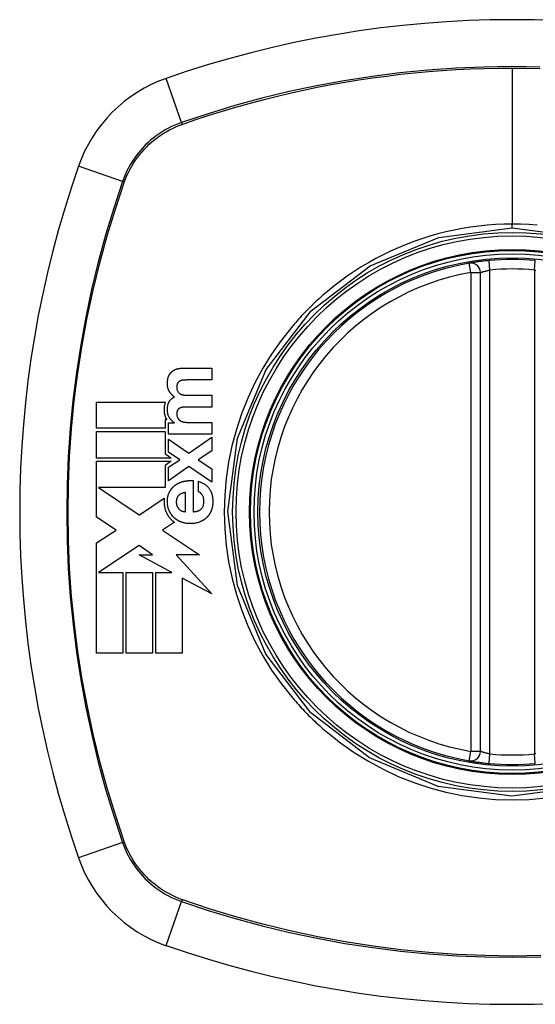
# Model space of a CAD drawing. Header units: inches. Extents: x 18 to 388, y 34 to 188.
# Tile 74 of 159: x 168.699 to 169.338, y 128.812 to 130.032. Entities that reach past the tile are written whole.
import ezdxf

# ---------------------------------------------------------------- set-up
doc = ezdxf.new("R2010")
doc.units = ezdxf.units.IN
doc.header["$MEASUREMENT"] = 0
doc.layers.add('Visible Edges(ANSI)', color=7, linetype='Continuous', lineweight=25)
doc.layers.add('Visible Tangent Edges(ANSI)', color=7, linetype='Continuous', lineweight=25)

msp = doc.modelspace()

# ---------------------------------------------------------------- linework, layer by layer
at = {"layer": 'Visible Edges(ANSI)'}
for p, q in [((169.2697, 129.1254), (169.2697, 129.719)), ((168.901, 129.6005), (168.9368, 129.6005)), ((168.9368, 129.6005), (168.9368, 129.5858)), ((168.9368, 129.5858), (168.9065, 129.5858)), ((168.907, 129.5669), (168.9368, 129.5669)), ((168.9368, 129.5669), (168.9368, 129.5522)), ((168.7942, 129.5259), (168.7942, 129.5585)), ((168.7942, 129.5585), (168.8794, 129.5585)), ((168.9368, 129.5522), (168.9068, 129.5522)), ((168.8791, 129.5367), (168.8791, 129.5259)), ((168.8811, 129.5367), (168.8791, 129.5367)), ((168.8833, 129.5325), (168.8905, 129.5325)), ((168.8833, 129.5186), (168.8833, 129.5325)), ((168.8905, 129.5325), (168.8905, 129.5327)), ((168.9057, 129.5333), (168.9368, 129.5333)), ((168.9368, 129.5333), (168.9368, 129.5186)), ((168.8791, 129.5259), (168.7942, 129.5259)), ((168.7942, 129.5218), (168.8791, 129.5218)), ((168.7942, 129.4891), (168.7942, 129.5218)), ((168.8791, 129.5218), (168.8791, 129.4942)), ((168.9368, 129.5186), (168.8833, 129.5186)), ((168.8833, 129.5126), (168.9083, 129.495)), ((168.8833, 129.4964), (168.8833, 129.5126)), ((168.9083, 129.495), (168.9368, 129.5148)), ((168.9368, 129.5148), (168.9368, 129.498)), ((168.8791, 129.4942), (168.881, 129.4929)), ((168.881, 129.4929), (168.8867, 129.4891)), ((168.8972, 129.487), (168.8833, 129.4964)), ((168.9368, 129.498), (168.9199, 129.4868)), ((168.8867, 129.4891), (168.7942, 129.4891)), ((168.7942, 129.485), (168.8867, 129.485)), ((168.7942, 129.4539), (168.7942, 129.485)), ((168.8867, 129.485), (168.879, 129.4798)), ((168.8833, 129.4776), (168.8972, 129.487)), ((168.9199, 129.4868), (168.9368, 129.4757)), ((168.879, 129.4798), (168.879, 129.4524)), ((168.9086, 129.4785), (168.8833, 129.4608)), ((168.8833, 129.4608), (168.8833, 129.4776)), ((168.9368, 129.4592), (168.9086, 129.4785)), ((168.9368, 129.4757), (168.9368, 129.4592)), ((168.9136, 129.4611), (168.9136, 129.4225)), ((168.9202, 129.4472), (168.9202, 129.4602)), ((168.7942, 129.4531), (168.7942, 129.4539)), ((168.7942, 129.4524), (168.7942, 129.4531)), ((168.7942, 129.4158), (168.7942, 129.4524)), ((168.7964, 129.4524), (168.8469, 129.4187)), ((168.879, 129.4524), (168.7964, 129.4524)), ((168.9043, 129.4225), (168.9043, 129.4464)), ((168.8472, 129.4188), (168.8779, 129.4392)), ((168.8183, 129.3997), (168.7942, 129.4158)), ((168.8469, 129.4187), (168.8472, 129.4188)), ((168.8906, 129.4095), (168.8759, 129.3998)), ((168.7942, 129.3838), (168.8183, 129.3997)), ((168.8759, 129.3998), (168.8756, 129.3995)), ((168.8756, 129.3995), (168.9215, 129.3689)), ((168.7942, 129.247), (168.7942, 129.3838)), ((168.8469, 129.3806), (168.7965, 129.3472)), ((168.8635, 129.3689), (168.8469, 129.3806)), ((168.8873, 129.3472), (168.8469, 129.3689)), ((168.8469, 129.3689), (168.8635, 129.3689)), ((168.9215, 129.3689), (168.8926, 129.3689)), ((168.8926, 129.3689), (168.9368, 129.3206)), ((168.7965, 129.3472), (168.7964, 129.3472)), ((168.7964, 129.3472), (168.8268, 129.3472)), ((168.8268, 129.3472), (168.8268, 129.247)), ((168.8309, 129.3472), (168.8635, 129.3472)), ((168.8309, 129.247), (168.8309, 129.3472)), ((168.8635, 129.3472), (168.8635, 129.247)), ((168.8676, 129.247), (168.8676, 129.3472)), ((168.8676, 129.3472), (168.8873, 129.3472)), ((168.9368, 129.3206), (168.9002, 129.3402)), ((168.9002, 129.3402), (168.9002, 129.247)), ((168.8268, 129.247), (168.7942, 129.247)), ((168.8635, 129.247), (168.8309, 129.247)), ((168.9002, 129.247), (168.8676, 129.247))]:
    msp.add_line(p, q, dxfattribs=at)
at = {"layer": 'Visible Edges(ANSI)', "flags": 128}
for points in [[(169.2804, 129.7339), (169.2788, 129.7337), (169.2772, 129.7335), (169.2757, 129.7334), (169.2741, 129.7332), (169.2726, 129.733), (169.2711, 129.7328), (169.2696, 129.7327), (169.2682, 129.7325), (169.2668, 129.7323), (169.2655, 129.7321), (169.2643, 129.7319), (169.2631, 129.7318), (169.262, 129.7316), (169.261, 129.7314), (169.26, 129.7313), (169.2592, 129.7312), (169.2584, 129.731), (169.2578, 129.7309), (169.2572, 129.7308), (169.2567, 129.7308), (169.2564, 129.7307), (169.2561, 129.7307), (169.256, 129.7306), (169.2559, 129.7306)], [(168.8829, 129.5888), (168.8829, 129.589), (168.883, 129.5893), (168.8831, 129.5896), (168.8832, 129.5899), (168.8833, 129.5902), (168.8834, 129.5905), (168.8835, 129.5907), (168.8837, 129.591), (168.8838, 129.5913), (168.8839, 129.5915), (168.884, 129.5918), (168.8842, 129.5921), (168.8843, 129.5923), (168.8845, 129.5926), (168.8846, 129.5928), (168.8848, 129.5931), (168.8849, 129.5933), (168.8851, 129.5936), (168.8853, 129.5938), (168.8854, 129.5941), (168.8856, 129.5943), (168.8858, 129.5945), (168.886, 129.5947), (168.8862, 129.595)], [(168.8862, 129.595), (168.8864, 129.5952), (168.8866, 129.5954), (168.8868, 129.5956), (168.887, 129.5958), (168.8872, 129.5961), (168.8875, 129.5963), (168.8877, 129.5964), (168.8879, 129.5966), (168.8882, 129.5968), (168.8884, 129.597), (168.8887, 129.5972), (168.8889, 129.5973), (168.8892, 129.5975), (168.8894, 129.5977), (168.8897, 129.5978), (168.8899, 129.598), (168.8902, 129.5981), (168.8905, 129.5983), (168.8907, 129.5984), (168.891, 129.5985), (168.8913, 129.5987), (168.8916, 129.5988), (168.8918, 129.5989), (168.8921, 129.599)], [(168.8921, 129.599), (168.8925, 129.5991), (168.8928, 129.5993), (168.8932, 129.5994), (168.8935, 129.5995), (168.8939, 129.5996), (168.8943, 129.5997), (168.8946, 129.5998), (168.895, 129.5999), (168.8954, 129.5999), (168.8957, 129.6), (168.8961, 129.6001), (168.8965, 129.6001), (168.8969, 129.6002), (168.8972, 129.6002), (168.8976, 129.6003), (168.898, 129.6003), (168.8984, 129.6004), (168.8987, 129.6004), (168.8991, 129.6004), (168.8995, 129.6004), (168.8999, 129.6004), (168.9002, 129.6005), (168.9006, 129.6005), (168.901, 129.6005)], [(168.8845, 129.5712), (168.8843, 129.5716), (168.8841, 129.5719), (168.8838, 129.5723), (168.8836, 129.5727), (168.8835, 129.5731), (168.8833, 129.5735), (168.8831, 129.5739), (168.883, 129.5743), (168.8828, 129.5747), (168.8827, 129.5751), (168.8825, 129.5755), (168.8824, 129.5759), (168.8823, 129.5764), (168.8822, 129.577), (168.8821, 129.5777), (168.8819, 129.5786), (168.8819, 129.5796), (168.8818, 129.5807), (168.8818, 129.5819), (168.8819, 129.5833), (168.882, 129.5847), (168.8822, 129.586), (168.8825, 129.5874), (168.8829, 129.5888)], [(168.8945, 129.5817), (168.8943, 129.5814), (168.8941, 129.581), (168.894, 129.5807), (168.8939, 129.5804), (168.8938, 129.58), (168.8937, 129.5797), (168.8936, 129.5794), (168.8936, 129.579), (168.8935, 129.5787), (168.8935, 129.5783), (168.8935, 129.578), (168.8934, 129.5776), (168.8934, 129.5772), (168.8934, 129.5768), (168.8934, 129.5764), (168.8934, 129.5759), (168.8935, 129.5754), (168.8935, 129.5748), (168.8936, 129.5743), (168.8938, 129.5737), (168.8939, 129.5732), (168.8941, 129.5727), (168.8943, 129.5722), (168.8946, 129.5717)], [(168.8972, 129.5844), (168.8971, 129.5843), (168.897, 129.5842), (168.8968, 129.5842), (168.8967, 129.5841), (168.8965, 129.584), (168.8964, 129.5839), (168.8963, 129.5838), (168.8962, 129.5837), (168.896, 129.5836), (168.8959, 129.5835), (168.8958, 129.5834), (168.8957, 129.5832), (168.8955, 129.5831), (168.8954, 129.583), (168.8953, 129.5829), (168.8952, 129.5828), (168.8951, 129.5826), (168.895, 129.5825), (168.8949, 129.5824), (168.8948, 129.5822), (168.8947, 129.5821), (168.8946, 129.5819), (168.8945, 129.5818), (168.8945, 129.5817)], [(168.9014, 129.5855), (168.9012, 129.5855), (168.901, 129.5855), (168.9009, 129.5855), (168.9007, 129.5855), (168.9005, 129.5854), (168.9003, 129.5854), (168.9001, 129.5854), (168.9, 129.5853), (168.8998, 129.5853), (168.8996, 129.5853), (168.8994, 129.5852), (168.8993, 129.5852), (168.8991, 129.5851), (168.8989, 129.5851), (168.8987, 129.585), (168.8986, 129.585), (168.8984, 129.5849), (168.8982, 129.5849), (168.8981, 129.5848), (168.8979, 129.5847), (168.8977, 129.5846), (168.8976, 129.5846), (168.8974, 129.5845), (168.8972, 129.5844)], [(168.9065, 129.5858), (168.9063, 129.5858), (168.906, 129.5858), (168.9058, 129.5857), (168.9056, 129.5857), (168.9054, 129.5857), (168.9052, 129.5857), (168.905, 129.5857), (168.9048, 129.5857), (168.9046, 129.5857), (168.9044, 129.5857), (168.9041, 129.5857), (168.9039, 129.5857), (168.9037, 129.5857), (168.9035, 129.5857), (168.9033, 129.5857), (168.9031, 129.5857), (168.9029, 129.5857), (168.9027, 129.5856), (168.9024, 129.5856), (168.9022, 129.5856), (168.902, 129.5856), (168.9018, 129.5856), (168.9016, 129.5856), (168.9014, 129.5855)], [(168.8907, 129.5647), (168.8904, 129.5649), (168.8901, 129.5652), (168.8898, 129.5654), (168.8895, 129.5656), (168.8892, 129.5659), (168.8889, 129.5661), (168.8887, 129.5663), (168.8884, 129.5666), (168.8881, 129.5668), (168.8878, 129.5671), (168.8876, 129.5674), (168.8873, 129.5676), (168.8871, 129.5679), (168.8868, 129.5682), (168.8866, 129.5685), (168.8863, 129.5688), (168.8861, 129.5691), (168.8858, 129.5693), (168.8856, 129.5696), (168.8854, 129.57), (168.8852, 129.5703), (168.8849, 129.5706), (168.8847, 129.5709), (168.8845, 129.5712)], [(168.8946, 129.5717), (168.8947, 129.5716), (168.8948, 129.5714), (168.8949, 129.5713), (168.895, 129.5711), (168.8951, 129.571), (168.8952, 129.5708), (168.8954, 129.5707), (168.8955, 129.5705), (168.8956, 129.5704), (168.8957, 129.5703), (168.8958, 129.5701), (168.896, 129.57), (168.8961, 129.5699), (168.8962, 129.5698), (168.8964, 129.5696), (168.8965, 129.5695), (168.8967, 129.5694), (168.8968, 129.5693), (168.897, 129.5692), (168.8971, 129.5691), (168.8973, 129.569), (168.8974, 129.5689), (168.8976, 129.5688), (168.8977, 129.5687)], [(168.8977, 129.5687), (168.8979, 129.5686), (168.8981, 129.5685), (168.8982, 129.5684), (168.8984, 129.5684), (168.8986, 129.5683), (168.8987, 129.5682), (168.8989, 129.5681), (168.8991, 129.568), (168.8993, 129.568), (168.8995, 129.5679), (168.8996, 129.5678), (168.8998, 129.5678), (168.9, 129.5677), (168.9002, 129.5677), (168.9004, 129.5676), (168.9006, 129.5676), (168.9007, 129.5675), (168.9009, 129.5675), (168.9011, 129.5674), (168.9013, 129.5674), (168.9015, 129.5674), (168.9017, 129.5673), (168.9019, 129.5673), (168.9021, 129.5673)], [(168.9021, 129.5673), (168.9023, 129.5672), (168.9025, 129.5672), (168.9027, 129.5672), (168.9029, 129.5672), (168.9031, 129.5671), (168.9033, 129.5671), (168.9035, 129.5671), (168.9037, 129.5671), (168.9039, 129.567), (168.9041, 129.567), (168.9043, 129.567), (168.9045, 129.567), (168.9047, 129.567), (168.9049, 129.567), (168.9051, 129.567), (168.9053, 129.5669), (168.9055, 129.5669), (168.9057, 129.5669), (168.906, 129.5669), (168.9062, 129.5669), (168.9064, 129.5669), (168.9066, 129.5669), (168.9068, 129.5669), (168.907, 129.5669)], [(168.8794, 129.5585), (168.8791, 129.5578), (168.8789, 129.5571), (168.8787, 129.5564), (168.8785, 129.5557), (168.8783, 129.555), (168.8782, 129.5543), (168.878, 129.5536), (168.8779, 129.5529), (168.8778, 129.5521), (168.8778, 129.5514), (168.8777, 129.5507), (168.8777, 129.5498), (168.8777, 129.5489), (168.8777, 129.548), (168.8778, 129.547), (168.8779, 129.5459), (168.878, 129.5449), (168.8782, 129.5438), (168.8785, 129.5427), (168.8788, 129.5417), (168.8791, 129.5406), (168.8795, 129.5396), (168.88, 129.5387), (168.8805, 129.5377)], [(168.8841, 129.5397), (168.8836, 129.5406), (168.8832, 129.5415), (168.8829, 129.5424), (168.8826, 129.5433), (168.8824, 129.5443), (168.8822, 129.5452), (168.882, 129.5461), (168.8819, 129.547), (168.8818, 129.5479), (168.8818, 129.5487), (168.8818, 129.5495), (168.8818, 129.5502), (168.8819, 129.5509), (168.8819, 129.5516), (168.882, 129.5523), (168.8821, 129.553), (168.8823, 129.5537), (168.8824, 129.5544), (168.8826, 129.5551), (168.8828, 129.5557), (168.883, 129.5564), (168.8832, 129.5571), (168.8835, 129.5577), (168.8838, 129.5584)], [(168.8838, 129.5584), (168.884, 129.5587), (168.8842, 129.5591), (168.8844, 129.5594), (168.8846, 129.5598), (168.8848, 129.5601), (168.885, 129.5604), (168.8853, 129.5607), (168.8855, 129.5611), (168.8858, 129.5614), (168.8861, 129.5616), (168.8864, 129.5619), (168.8867, 129.5622), (168.887, 129.5625), (168.8873, 129.5627), (168.8876, 129.563), (168.8879, 129.5632), (168.8883, 129.5634), (168.8886, 129.5636), (168.8889, 129.5638), (168.8893, 129.564), (168.8896, 129.5642), (168.89, 129.5644), (168.8904, 129.5646), (168.8907, 129.5647)], [(168.8946, 129.5486), (168.8945, 129.5484), (168.8943, 129.5481), (168.8942, 129.5478), (168.8941, 129.5476), (168.894, 129.5473), (168.8939, 129.547), (168.8938, 129.5467), (168.8937, 129.5464), (168.8937, 129.5462), (168.8936, 129.5459), (168.8936, 129.5456), (168.8935, 129.5453), (168.8935, 129.545), (168.8935, 129.5447), (168.8934, 129.5444), (168.8934, 129.5441), (168.8934, 129.5438), (168.8934, 129.5435), (168.8934, 129.5432), (168.8934, 129.5428), (168.8935, 129.5424), (168.8936, 129.5419), (168.8937, 129.5413), (168.8939, 129.5405)], [(168.8978, 129.5512), (168.8976, 129.5511), (168.8975, 129.5511), (168.8973, 129.551), (168.8971, 129.5509), (168.897, 129.5509), (168.8968, 129.5508), (168.8967, 129.5507), (168.8966, 129.5506), (168.8964, 129.5505), (168.8963, 129.5504), (168.8961, 129.5503), (168.896, 129.5502), (168.8959, 129.5501), (168.8957, 129.5499), (168.8956, 129.5498), (168.8955, 129.5497), (168.8954, 129.5496), (168.8952, 129.5495), (168.8951, 129.5493), (168.895, 129.5492), (168.8949, 129.5491), (168.8948, 129.5489), (168.8947, 129.5488), (168.8946, 129.5486)], [(168.9021, 129.5521), (168.9019, 129.5521), (168.9017, 129.5521), (168.9015, 129.5521), (168.9013, 129.552), (168.9012, 129.552), (168.901, 129.552), (168.9008, 129.552), (168.9006, 129.552), (168.9004, 129.5519), (168.9002, 129.5519), (168.9001, 129.5519), (168.8999, 129.5518), (168.8997, 129.5518), (168.8995, 129.5518), (168.8993, 129.5517), (168.8992, 129.5517), (168.899, 129.5516), (168.8988, 129.5516), (168.8986, 129.5515), (168.8985, 129.5515), (168.8983, 129.5514), (168.8981, 129.5513), (168.8979, 129.5513), (168.8978, 129.5512)], [(168.9068, 129.5522), (168.9066, 129.5522), (168.9064, 129.5522), (168.9062, 129.5522), (168.906, 129.5522), (168.9058, 129.5522), (168.9056, 129.5522), (168.9054, 129.5522), (168.9052, 129.5522), (168.905, 129.5522), (168.9048, 129.5522), (168.9046, 129.5522), (168.9044, 129.5522), (168.9042, 129.5522), (168.904, 129.5522), (168.9038, 129.5522), (168.9036, 129.5522), (168.9034, 129.5521), (168.9032, 129.5521), (168.903, 129.5521), (168.9029, 129.5521), (168.9027, 129.5521), (168.9025, 129.5521), (168.9023, 129.5521), (168.9021, 129.5521)], [(168.8805, 129.5377), (168.8805, 129.5377), (168.8805, 129.5376), (168.8806, 129.5376), (168.8806, 129.5375), (168.8806, 129.5375), (168.8806, 129.5374), (168.8807, 129.5374), (168.8807, 129.5373), (168.8807, 129.5373), (168.8807, 129.5373), (168.8808, 129.5372), (168.8808, 129.5372), (168.8808, 129.5371), (168.8808, 129.5371), (168.8809, 129.537), (168.8809, 129.537), (168.8809, 129.537), (168.8809, 129.5369), (168.881, 129.5369), (168.881, 129.5368), (168.881, 129.5368), (168.881, 129.5367), (168.8811, 129.5367), (168.8811, 129.5367)], [(168.8905, 129.5327), (168.8902, 129.533), (168.8899, 129.5332), (168.8896, 129.5334), (168.8892, 129.5337), (168.8889, 129.5339), (168.8886, 129.5342), (168.8883, 129.5344), (168.888, 129.5347), (168.8878, 129.535), (168.8875, 129.5353), (168.8872, 129.5356), (168.8869, 129.5358), (168.8866, 129.5361), (168.8864, 129.5364), (168.8861, 129.5367), (168.8859, 129.5371), (168.8856, 129.5374), (168.8854, 129.5377), (168.8852, 129.538), (168.8849, 129.5383), (168.8847, 129.5387), (168.8845, 129.539), (168.8843, 129.5394), (168.8841, 129.5397)], [(168.8939, 129.5405), (168.8939, 129.5404), (168.894, 129.5402), (168.894, 129.5401), (168.8941, 129.5399), (168.8941, 129.5398), (168.8942, 129.5396), (168.8943, 129.5395), (168.8943, 129.5394), (168.8944, 129.5392), (168.8944, 129.5391), (168.8945, 129.5389), (168.8946, 129.5388), (168.8947, 129.5387), (168.8947, 129.5385), (168.8948, 129.5384), (168.8949, 129.5382), (168.895, 129.5381), (168.8951, 129.538), (168.8952, 129.5379), (168.8953, 129.5377), (168.8954, 129.5376), (168.8955, 129.5375), (168.8955, 129.5374), (168.8956, 129.5372)], [(168.8956, 129.5372), (168.8958, 129.5371), (168.8959, 129.5369), (168.896, 129.5368), (168.8962, 129.5366), (168.8963, 129.5365), (168.8964, 129.5364), (168.8966, 129.5362), (168.8967, 129.5361), (168.8969, 129.536), (168.897, 129.5359), (168.8972, 129.5358), (168.8974, 129.5356), (168.8975, 129.5355), (168.8977, 129.5354), (168.8978, 129.5353), (168.898, 129.5352), (168.8982, 129.5351), (168.8983, 129.535), (168.8985, 129.5349), (168.8987, 129.5348), (168.8989, 129.5347), (168.899, 129.5347), (168.8992, 129.5346), (168.8994, 129.5345)], [(168.8994, 129.5345), (168.8996, 129.5344), (168.8999, 129.5343), (168.9001, 129.5342), (168.9004, 129.5341), (168.9006, 129.534), (168.9009, 129.5339), (168.9012, 129.5339), (168.9014, 129.5338), (168.9017, 129.5337), (168.902, 129.5337), (168.9022, 129.5336), (168.9025, 129.5336), (168.9028, 129.5335), (168.903, 129.5335), (168.9033, 129.5335), (168.9036, 129.5334), (168.9038, 129.5334), (168.9041, 129.5334), (168.9044, 129.5334), (168.9047, 129.5334), (168.9049, 129.5334), (168.9052, 129.5334), (168.9055, 129.5333), (168.9057, 129.5333)], [(168.8916, 129.4554), (168.8919, 129.4556), (168.8923, 129.4559), (168.8927, 129.4562), (168.8931, 129.4564), (168.8935, 129.4567), (168.8939, 129.4569), (168.8943, 129.4572), (168.8947, 129.4574), (168.8952, 129.4576), (168.8956, 129.4578), (168.896, 129.458), (168.8964, 129.4582), (168.8968, 129.4584), (168.8973, 129.4586), (168.8977, 129.4588), (168.8981, 129.4589), (168.8986, 129.4591), (168.899, 129.4593), (168.8995, 129.4594), (168.8999, 129.4596), (168.9003, 129.4597), (168.9008, 129.4598), (168.9012, 129.46), (168.9017, 129.4601)], [(168.9017, 129.4601), (168.9022, 129.4602), (168.9027, 129.4603), (168.9032, 129.4604), (168.9037, 129.4605), (168.9042, 129.4606), (168.9047, 129.4607), (168.9051, 129.4608), (168.9056, 129.4608), (168.9061, 129.4609), (168.9066, 129.461), (168.9071, 129.461), (168.9076, 129.4611), (168.9081, 129.4611), (168.9086, 129.4611), (168.9091, 129.4612), (168.9096, 129.4612), (168.9101, 129.4612), (168.9106, 129.4612), (168.9111, 129.4612), (168.9116, 129.4612), (168.9121, 129.4612), (168.9126, 129.4612), (168.9131, 129.4611), (168.9136, 129.4611)], [(168.9202, 129.4602), (168.9209, 129.46), (168.9216, 129.4597), (168.9222, 129.4595), (168.9229, 129.4592), (168.9236, 129.4589), (168.9242, 129.4587), (168.9248, 129.4584), (168.9255, 129.458), (168.9261, 129.4577), (168.9267, 129.4574), (168.9274, 129.457), (168.928, 129.4566), (168.9285, 129.4562), (168.9291, 129.4558), (168.9297, 129.4554), (168.9302, 129.4549), (168.9308, 129.4544), (168.9313, 129.454), (168.9318, 129.4535), (168.9323, 129.4529), (168.9327, 129.4524), (168.9332, 129.4518), (168.9336, 129.4512), (168.934, 129.4506)], [(168.884, 129.424), (168.8836, 129.4249), (168.8833, 129.4258), (168.883, 129.4268), (168.8827, 129.4277), (168.8825, 129.4287), (168.8823, 129.4297), (168.8821, 129.4307), (168.882, 129.4317), (168.8819, 129.4327), (168.8818, 129.4337), (168.8818, 129.4347), (168.8818, 129.4357), (168.8819, 129.4366), (168.8819, 129.4376), (168.882, 129.4386), (168.8821, 129.4396), (168.8823, 129.4406), (168.8825, 129.4415), (168.8827, 129.4425), (168.883, 129.4434), (168.8833, 129.4443), (168.8836, 129.4453), (168.884, 129.4461), (168.8845, 129.447)], [(168.8845, 129.447), (168.8847, 129.4474), (168.8849, 129.4478), (168.8851, 129.4482), (168.8854, 129.4486), (168.8856, 129.449), (168.8859, 129.4494), (168.8861, 129.4498), (168.8864, 129.4502), (168.8867, 129.4505), (168.887, 129.4509), (168.8872, 129.4513), (168.8875, 129.4516), (168.8878, 129.452), (168.8881, 129.4523), (168.8885, 129.4527), (168.8888, 129.453), (168.8891, 129.4533), (168.8894, 129.4536), (168.8898, 129.4539), (168.8901, 129.4542), (168.8905, 129.4545), (168.8908, 129.4548), (168.8912, 129.4551), (168.8916, 129.4554)], [(168.9043, 129.4464), (168.9039, 129.4463), (168.9035, 129.4463), (168.9032, 129.4462), (168.9028, 129.4461), (168.9024, 129.446), (168.902, 129.4459), (168.9016, 129.4458), (168.9013, 129.4457), (168.9009, 129.4455), (168.9005, 129.4454), (168.9001, 129.4453), (168.8998, 129.4451), (168.8994, 129.445), (168.8991, 129.4448), (168.8987, 129.4447), (168.8984, 129.4445), (168.898, 129.4443), (168.8977, 129.4441), (168.8974, 129.4439), (168.897, 129.4437), (168.8967, 129.4435), (168.8964, 129.4432), (168.8961, 129.443), (168.8958, 129.4427)], [(168.925, 129.4433), (168.9248, 129.4435), (168.9246, 129.4437), (168.9245, 129.4439), (168.9243, 129.4441), (168.9242, 129.4444), (168.924, 129.4446), (168.9238, 129.4448), (168.9236, 129.445), (168.9234, 129.4451), (168.9233, 129.4453), (168.9231, 129.4455), (168.9229, 129.4457), (168.9227, 129.4459), (168.9225, 129.446), (168.9223, 129.4462), (168.9221, 129.4463), (168.9219, 129.4465), (168.9216, 129.4466), (168.9214, 129.4467), (168.9212, 129.4469), (168.921, 129.447), (168.9207, 129.4471), (168.9205, 129.4472), (168.9202, 129.4472)], [(168.934, 129.4506), (168.9346, 129.4497), (168.9352, 129.4487), (168.9357, 129.4476), (168.9361, 129.4466), (168.9365, 129.4455), (168.9369, 129.4444), (168.9372, 129.4433), (168.9375, 129.4421), (168.9377, 129.441), (168.9379, 129.4398), (168.938, 129.4387), (168.9381, 129.4375), (168.9381, 129.4363), (168.9382, 129.4352), (168.9381, 129.434), (168.9381, 129.4328), (168.938, 129.4317), (168.9379, 129.4305), (168.9377, 129.4293), (168.9375, 129.4282), (168.9372, 129.427), (168.9369, 129.4259), (168.9365, 129.4248), (168.9361, 129.4237)], [(168.8779, 129.4392), (168.8778, 129.4385), (168.8778, 129.4377), (168.8777, 129.437), (168.8777, 129.4363), (168.8777, 129.4356), (168.8777, 129.4349), (168.8777, 129.4342), (168.8777, 129.4335), (168.8778, 129.4327), (168.8778, 129.432), (168.8779, 129.4313), (168.878, 129.4306), (168.8781, 129.4299), (168.8782, 129.4292), (168.8783, 129.4285), (168.8785, 129.4278), (168.8786, 129.4271), (168.8788, 129.4264), (168.879, 129.4257), (168.8792, 129.425), (168.8794, 129.4243), (168.8797, 129.4237), (168.8799, 129.423), (168.8802, 129.4223)], [(168.8958, 129.4427), (168.8954, 129.4423), (168.895, 129.4419), (168.8946, 129.4414), (168.8943, 129.4409), (168.894, 129.4403), (168.8938, 129.4398), (168.8936, 129.4392), (168.8934, 129.4386), (168.8932, 129.438), (168.8931, 129.4374), (168.893, 129.4368), (168.893, 129.4362), (168.8929, 129.4356), (168.8929, 129.435), (168.8929, 129.4343), (168.8929, 129.4337), (168.893, 129.4331), (168.893, 129.4324), (168.8931, 129.4318), (168.8933, 129.4312), (168.8934, 129.4306), (168.8936, 129.43), (168.8938, 129.4294), (168.8941, 129.4288)], [(168.924, 129.4261), (168.9245, 129.4266), (168.9249, 129.4272), (168.9253, 129.4278), (168.9257, 129.4284), (168.926, 129.4291), (168.9262, 129.4298), (168.9265, 129.4305), (168.9267, 129.4312), (168.9268, 129.4319), (168.927, 129.4326), (168.9271, 129.4334), (168.9271, 129.4341), (168.9272, 129.4348), (168.9272, 129.4356), (168.9272, 129.4364), (168.9271, 129.4373), (168.927, 129.4381), (168.9268, 129.4389), (168.9267, 129.4397), (168.9264, 129.4404), (168.9261, 129.4412), (168.9258, 129.4419), (168.9254, 129.4426), (168.925, 129.4433)], [(168.8802, 129.4223), (168.8804, 129.4219), (168.8806, 129.4214), (168.8808, 129.4209), (168.8811, 129.4205), (168.8813, 129.42), (168.8816, 129.4196), (168.8818, 129.4191), (168.8821, 129.4187), (168.8823, 129.4183), (168.8826, 129.4178), (168.8829, 129.4174), (168.8832, 129.417), (168.8834, 129.4166), (168.8837, 129.4161), (168.8841, 129.4157), (168.8844, 129.4153), (168.8847, 129.4149), (168.885, 129.4146), (168.8853, 129.4142), (168.8857, 129.4138), (168.886, 129.4134), (168.8864, 129.4131), (168.8867, 129.4127), (168.8871, 129.4123)], [(168.8899, 129.4153), (168.8896, 129.4156), (168.8893, 129.4159), (168.889, 129.4163), (168.8887, 129.4166), (168.8884, 129.4169), (168.8882, 129.4172), (168.8879, 129.4176), (168.8876, 129.4179), (168.8873, 129.4183), (168.8871, 129.4186), (168.8868, 129.419), (168.8865, 129.4193), (168.8863, 129.4197), (168.8861, 129.4201), (168.8858, 129.4204), (168.8856, 129.4208), (168.8854, 129.4212), (168.8852, 129.4216), (168.885, 129.422), (168.8847, 129.4224), (168.8846, 129.4228), (168.8844, 129.4232), (168.8842, 129.4236), (168.884, 129.424)], [(168.8941, 129.4288), (168.8942, 129.4287), (168.8943, 129.4285), (168.8944, 129.4283), (168.8945, 129.4281), (168.8946, 129.428), (168.8947, 129.4278), (168.8948, 129.4276), (168.8949, 129.4275), (168.895, 129.4273), (168.8951, 129.4271), (168.8953, 129.427), (168.8954, 129.4268), (168.8955, 129.4267), (168.8956, 129.4265), (168.8958, 129.4263), (168.8959, 129.4262), (168.896, 129.4261), (168.8962, 129.4259), (168.8963, 129.4258), (168.8964, 129.4256), (168.8966, 129.4255), (168.8967, 129.4254), (168.8969, 129.4252), (168.897, 129.4251)], [(168.897, 129.4251), (168.8972, 129.425), (168.8973, 129.4249), (168.8975, 129.4248), (168.8976, 129.4247), (168.8978, 129.4246), (168.8979, 129.4245), (168.8981, 129.4244), (168.8982, 129.4243), (168.8984, 129.4242), (168.8985, 129.4241), (168.8987, 129.424), (168.8988, 129.4239), (168.899, 129.4239), (168.8991, 129.4238), (168.8993, 129.4237), (168.8994, 129.4236), (168.8996, 129.4236), (168.8998, 129.4235), (168.8999, 129.4234), (168.9001, 129.4234), (168.9003, 129.4233), (168.9004, 129.4233), (168.9006, 129.4232), (168.9008, 129.4232)], [(168.9008, 129.4232), (168.9009, 129.4231), (168.9011, 129.4231), (168.9012, 129.423), (168.9013, 129.423), (168.9015, 129.423), (168.9016, 129.4229), (168.9018, 129.4229), (168.9019, 129.4228), (168.9021, 129.4228), (168.9022, 129.4228), (168.9024, 129.4228), (168.9025, 129.4227), (168.9027, 129.4227), (168.9028, 129.4227), (168.903, 129.4226), (168.9031, 129.4226), (168.9033, 129.4226), (168.9034, 129.4226), (168.9036, 129.4226), (168.9037, 129.4225), (168.9039, 129.4225), (168.904, 129.4225), (168.9041, 129.4225), (168.9043, 129.4225)], [(168.9136, 129.4225), (168.9141, 129.4225), (168.9145, 129.4225), (168.915, 129.4226), (168.9155, 129.4226), (168.9159, 129.4227), (168.9164, 129.4227), (168.9169, 129.4228), (168.9173, 129.4229), (168.9178, 129.423), (168.9182, 129.4231), (168.9187, 129.4232), (168.9191, 129.4233), (168.9196, 129.4235), (168.92, 129.4236), (168.9205, 129.4238), (168.9209, 129.424), (168.9213, 129.4242), (168.9217, 129.4244), (168.9221, 129.4246), (168.9225, 129.4249), (168.9229, 129.4252), (168.9233, 129.4255), (168.9236, 129.4258), (168.924, 129.4261)], [(168.9361, 129.4237), (168.936, 129.4233), (168.9358, 129.4229), (168.9356, 129.4225), (168.9354, 129.4221), (168.9352, 129.4217), (168.935, 129.4213), (168.9348, 129.4209), (168.9346, 129.4206), (168.9344, 129.4202), (168.9342, 129.4198), (168.934, 129.4194), (168.9337, 129.4191), (168.9335, 129.4187), (168.9332, 129.4184), (168.933, 129.418), (168.9327, 129.4177), (168.9324, 129.4173), (168.9322, 129.417), (168.9319, 129.4167), (168.9316, 129.4164), (168.9313, 129.416), (168.931, 129.4157), (168.9307, 129.4154), (168.9304, 129.4151)], [(168.8871, 129.4123), (168.8872, 129.4122), (168.8874, 129.4121), (168.8875, 129.412), (168.8876, 129.4118), (168.8878, 129.4117), (168.8879, 129.4116), (168.8881, 129.4115), (168.8882, 129.4113), (168.8883, 129.4112), (168.8885, 129.4111), (168.8886, 129.411), (168.8888, 129.4108), (168.8889, 129.4107), (168.8891, 129.4106), (168.8892, 129.4105), (168.8894, 129.4104), (168.8895, 129.4103), (168.8897, 129.4101), (168.8898, 129.41), (168.89, 129.4099), (168.8901, 129.4098), (168.8903, 129.4097), (168.8904, 129.4096), (168.8906, 129.4095)], [(168.8989, 129.4097), (168.8985, 129.4099), (168.8981, 129.4101), (168.8977, 129.4102), (168.8973, 129.4104), (168.8969, 129.4106), (168.8965, 129.4108), (168.8961, 129.411), (168.8957, 129.4112), (168.8953, 129.4114), (168.8949, 129.4116), (168.8945, 129.4118), (168.8942, 129.4121), (168.8938, 129.4123), (168.8934, 129.4125), (168.8931, 129.4128), (168.8927, 129.413), (168.8923, 129.4133), (168.892, 129.4136), (168.8916, 129.4139), (168.8913, 129.4141), (168.8909, 129.4144), (168.8906, 129.4147), (168.8903, 129.415), (168.8899, 129.4153)], [(168.9215, 129.4097), (168.9203, 129.4093), (168.919, 129.4089), (168.9178, 129.4086), (168.9166, 129.4083), (168.9153, 129.4081), (168.9141, 129.408), (168.9129, 129.4079), (168.9118, 129.4078), (168.9109, 129.4078), (168.91, 129.4078), (168.9092, 129.4078), (168.9083, 129.4078), (168.9075, 129.4079), (168.9067, 129.4079), (168.9059, 129.408), (168.9051, 129.4081), (168.9043, 129.4083), (168.9036, 129.4084), (168.9028, 129.4086), (168.902, 129.4088), (168.9012, 129.409), (168.9004, 129.4092), (168.8997, 129.4095), (168.8989, 129.4097)], [(168.9304, 129.4151), (168.9301, 129.4148), (168.9297, 129.4145), (168.9294, 129.4142), (168.9291, 129.414), (168.9287, 129.4137), (168.9284, 129.4134), (168.928, 129.4131), (168.9277, 129.4129), (168.9273, 129.4126), (168.9269, 129.4124), (168.9266, 129.4122), (168.9262, 129.4119), (168.9258, 129.4117), (168.9254, 129.4115), (168.9251, 129.4113), (168.9247, 129.4111), (168.9243, 129.4109), (168.9239, 129.4107), (168.9235, 129.4105), (168.9231, 129.4103), (168.9227, 129.4102), (168.9223, 129.41), (168.9219, 129.4098), (168.9215, 129.4097)], [(169.2559, 129.1137), (169.256, 129.1137), (169.2561, 129.1137), (169.2564, 129.1137), (169.2567, 129.1136), (169.2572, 129.1135), (169.2578, 129.1134), (169.2584, 129.1133), (169.2592, 129.1132), (169.26, 129.113), (169.261, 129.1129), (169.262, 129.1127), (169.2631, 129.1126), (169.2643, 129.1124), (169.2655, 129.1122), (169.2668, 129.1121), (169.2682, 129.1119), (169.2696, 129.1117), (169.2711, 129.1115), (169.2726, 129.1113), (169.2741, 129.1111), (169.2757, 129.111), (169.2772, 129.1108), (169.2788, 129.1106), (169.2804, 129.1105)]]:
    msp.add_lwpolyline(points, dxfattribs=at)
at = {"layer": 'Visible Edges(ANSI)'}
for radius in [0.3199, 0.315]:
    msp.add_circle((169.3091, 129.4222), radius, dxfattribs=at)
for centre, radius, start, end in [((169.3091, 128.7332), 1.2992, 70.7337, 109.2663), ((168.9389, 129.7924), 0.1772, 109.2663, 160.7337), ((169.9981, 129.4222), 1.2992, 160.7337, 199.2663), ((169.3091, 129.4222), 0.313, 99.784, 260.216), ((169.2579, 129.719), 0.0118, 0, 99.784), ((169.3091, 129.4222), 0.313, 84.7499, 95.2501), ((169.2579, 129.1254), 0.0118, 260.216, 0), ((169.3091, 129.4222), 0.313, 264.7499, 275.2501), ((168.9389, 129.0519), 0.1772, 199.2663, 250.7337), ((169.3091, 130.1112), 1.2992, 250.7337, 289.2663)]:
    msp.add_arc(centre, radius, start, end, dxfattribs=at)
at = {"layer": 'Visible Tangent Edges(ANSI)'}
for p, q in [((169.3091, 129.9725), (169.3091, 129.779)), ((168.8995, 129.905), (168.8804, 129.9596)), ((168.9003, 129.9027), (168.9008, 129.9029)), ((168.8263, 129.8318), (168.7716, 129.8509)), ((168.8284, 129.8305), (168.8285, 129.831)), ((169.3091, 129.7744), (169.3091, 129.779)), ((169.2579, 129.719), (169.2559, 129.7306)), ((169.2815, 129.7221), (169.2804, 129.7339)), ((169.3366, 129.7221), (169.3377, 129.7339)), ((169.2579, 129.719), (169.2697, 129.719)), ((169.2579, 129.719), (169.2579, 129.1254)), ((169.2815, 129.1223), (169.2815, 129.7221)), ((169.3366, 129.7221), (169.3366, 129.1223)), ((169.2559, 129.1137), (169.2579, 129.1254)), ((169.2697, 129.1254), (169.2579, 129.1254)), ((169.2804, 129.1105), (169.2815, 129.1223)), ((169.3377, 129.1105), (169.3366, 129.1223)), ((168.8263, 129.0126), (168.7716, 128.9935)), ((168.8285, 129.0134), (168.8284, 129.0138)), ((168.8804, 128.8847), (168.8995, 128.9394)), ((168.9008, 128.9415), (168.9003, 128.9416))]:
    msp.add_line(p, q, dxfattribs=at)
at = {"layer": 'Visible Tangent Edges(ANSI)', "flags": 128}
for points in [[(169.3434, 129.9737), (169.3087, 129.9742), (169.2741, 129.9737), (169.2394, 129.9722), (169.2047, 129.9698), (169.17, 129.9664), (169.1355, 129.962), (169.1011, 129.9567), (169.0668, 129.9504), (169.0328, 129.9432), (168.999, 129.935), (168.9656, 129.9259), (168.9324, 129.9159), (168.8995, 129.905)], [(168.9008, 129.9029), (168.9171, 129.9085), (168.9335, 129.9139), (168.95, 129.919), (168.9666, 129.924), (168.9833, 129.9286), (169, 129.9331), (169.0168, 129.9373), (169.0337, 129.9413), (169.0506, 129.9451), (169.0676, 129.9486), (169.0847, 129.9519), (169.1018, 129.9549), (169.119, 129.9577), (169.1361, 129.9603), (169.1534, 129.9626), (169.1706, 129.9647), (169.1879, 129.9665), (169.2052, 129.9681), (169.2225, 129.9695), (169.2398, 129.9706), (169.2572, 129.9714), (169.2745, 129.972), (169.2918, 129.9724), (169.3091, 129.9725)], [(169.3091, 129.9725), (169.3264, 129.9724), (169.3437, 129.972)], [(168.8995, 129.905), (168.8953, 129.9035), (168.8912, 129.9018), (168.8871, 129.8999), (168.8831, 129.8979), (168.8792, 129.8958), (168.8754, 129.8935), (168.8716, 129.891), (168.868, 129.8885), (168.8644, 129.8857), (168.861, 129.8829), (168.8577, 129.8799), (168.8544, 129.8768), (168.8513, 129.8736), (168.8484, 129.8703), (168.8455, 129.8668), (168.8428, 129.8633), (168.8402, 129.8596), (168.8378, 129.8559), (168.8355, 129.8521), (168.8333, 129.8481), (168.8313, 129.8442), (168.8295, 129.8401), (168.8278, 129.836), (168.8263, 129.8318)], [(168.8285, 129.831), (168.8301, 129.8351), (168.8318, 129.8391), (168.8336, 129.8431), (168.8356, 129.847), (168.8377, 129.8508), (168.84, 129.8545), (168.8424, 129.8582), (168.8449, 129.8617), (168.8476, 129.8652), (168.8504, 129.8686), (168.8533, 129.8718), (168.8563, 129.875), (168.8594, 129.878), (168.8627, 129.8809), (168.8661, 129.8837), (168.8695, 129.8863), (168.8731, 129.8889), (168.8767, 129.8913), (168.8805, 129.8936), (168.8843, 129.8957), (168.8882, 129.8977), (168.8922, 129.8995), (168.8962, 129.9012), (168.9003, 129.9027)], [(168.8263, 129.8318), (168.8153, 129.7988), (168.8053, 129.7655), (168.7961, 129.7319), (168.788, 129.698), (168.7807, 129.6638), (168.7744, 129.6295), (168.7691, 129.595), (168.7648, 129.5603), (168.7614, 129.5256), (168.759, 129.4909), (168.7576, 129.4561), (168.7571, 129.4214), (168.7576, 129.3867), (168.7591, 129.352), (168.7615, 129.3173), (168.7649, 129.2827), (168.7693, 129.2483), (168.7746, 129.214), (168.7808, 129.1799), (168.7881, 129.1459), (168.7962, 129.1122), (168.8053, 129.0787), (168.8153, 129.0455), (168.8263, 129.0126)], [(168.8284, 129.0138), (168.8174, 129.0466), (168.8073, 129.0797), (168.7982, 129.1131), (168.79, 129.1467), (168.7827, 129.1805), (168.7764, 129.2145), (168.771, 129.2487), (168.7666, 129.2831), (168.7632, 129.3176), (168.7607, 129.3521), (168.7593, 129.3868), (168.7587, 129.4214), (168.7592, 129.456), (168.7607, 129.4907), (168.7631, 129.5253), (168.7665, 129.56), (168.7709, 129.5945), (168.7762, 129.6289), (168.7826, 129.6632), (168.7898, 129.6972), (168.7981, 129.731), (168.8073, 129.7645), (168.8174, 129.7977), (168.8284, 129.8305)], [(169.4002, 129.0819), (169.3088, 129.0699), (169.2175, 129.082), (169.1324, 129.1173), (169.0596, 129.1732), (169.0039, 129.2461), (168.9688, 129.3312), (168.9569, 129.4226), (168.9689, 129.5138), (169.0043, 129.5989), (169.0602, 129.6717), (169.133, 129.7274), (169.218, 129.7625), (169.3091, 129.7744)], [(169.3091, 129.779), (169.2988, 129.7788), (169.2884, 129.7784), (169.2781, 129.7776), (169.2677, 129.7766), (169.2575, 129.7752), (169.2472, 129.7735), (169.237, 129.7716), (169.2269, 129.7693), (169.2168, 129.7668), (169.2069, 129.764), (169.197, 129.7609), (169.1873, 129.7575), (169.1776, 129.7538), (169.168, 129.7498), (169.1585, 129.7456), (169.1492, 129.741), (169.14, 129.7362), (169.1309, 129.7312), (169.1221, 129.7259), (169.1133, 129.7203), (169.1048, 129.7145), (169.0964, 129.7084), (169.0882, 129.7022), (169.0802, 129.6956)], [(169.34, 129.7776), (169.3297, 129.7784), (169.3194, 129.7788), (169.3091, 129.779)], [(169.3091, 129.7744), (169.4004, 129.7624)], [(169.2697, 129.719), (169.2697, 129.719), (169.2698, 129.719), (169.2699, 129.7191), (169.2701, 129.7191), (169.2703, 129.7192), (169.2706, 129.7193), (169.2709, 129.7194), (169.2713, 129.7195), (169.2717, 129.7196), (169.2722, 129.7198), (169.2727, 129.7199), (169.2732, 129.7201), (169.2737, 129.7203), (169.2743, 129.7204), (169.275, 129.7206), (169.2756, 129.7208), (169.2763, 129.7209), (169.277, 129.7211), (169.2777, 129.7213), (169.2785, 129.7215), (169.2792, 129.7216), (169.28, 129.7218), (169.2808, 129.7219), (169.2815, 129.7221)], [(169.3366, 129.7221), (169.3374, 129.7219), (169.3382, 129.7218)], [(169.0802, 129.6956), (169.0782, 129.6939), (169.0762, 129.6922), (169.0742, 129.6905), (169.0723, 129.6888), (169.0703, 129.687), (169.0684, 129.6852), (169.0664, 129.6834), (169.0645, 129.6817), (169.0626, 129.6798), (169.0607, 129.678), (169.0588, 129.6762), (169.057, 129.6743), (169.0551, 129.6725), (169.0533, 129.6706), (169.0514, 129.6687), (169.0496, 129.6668), (169.0478, 129.6649), (169.046, 129.6629), (169.0443, 129.661), (169.0425, 129.659), (169.0408, 129.657), (169.039, 129.6551), (169.0373, 129.6531), (169.0356, 129.651)], [(169.0356, 129.651), (169.0228, 129.6349), (169.011, 129.6179), (169.0001, 129.6003), (168.9903, 129.5821), (168.9815, 129.5633), (168.9738, 129.544), (168.9673, 129.5243), (168.9619, 129.5043), (168.9577, 129.484), (168.9547, 129.4635), (168.9529, 129.4429), (168.9523, 129.4221), (168.9529, 129.4014), (168.9547, 129.3807), (168.9577, 129.3602), (168.962, 129.3399), (168.9673, 129.3198), (168.9739, 129.3002), (168.9815, 129.2809), (168.9903, 129.2621), (169.0002, 129.2439), (169.011, 129.2263), (169.0228, 129.2095), (169.0356, 129.1933)], [(169.0356, 129.1933), (169.0373, 129.1913), (169.039, 129.1893), (169.0408, 129.1873), (169.0425, 129.1853), (169.0443, 129.1834), (169.046, 129.1814), (169.0478, 129.1795), (169.0496, 129.1776), (169.0514, 129.1757), (169.0532, 129.1738), (169.0551, 129.1719), (169.0569, 129.17), (169.0588, 129.1682), (169.0607, 129.1664), (169.0626, 129.1645), (169.0645, 129.1627), (169.0664, 129.1609), (169.0683, 129.1591), (169.0703, 129.1574), (169.0722, 129.1556), (169.0742, 129.1539), (169.0762, 129.1521), (169.0782, 129.1504), (169.0802, 129.1487)], [(169.0802, 129.1487), (169.0964, 129.1359), (169.1134, 129.1241), (169.131, 129.1132), (169.1492, 129.1033), (169.168, 129.0945), (169.1873, 129.0869), (169.207, 129.0803), (169.227, 129.075), (169.2473, 129.0708), (169.2678, 129.0678), (169.2884, 129.066), (169.3092, 129.0654), (169.33, 129.066), (169.3506, 129.0678)], [(169.2815, 129.1223), (169.2808, 129.1224), (169.28, 129.1226), (169.2792, 129.1227), (169.2785, 129.1229), (169.2777, 129.1231), (169.277, 129.1232), (169.2763, 129.1234), (169.2756, 129.1236), (169.275, 129.1238), (169.2743, 129.1239), (169.2737, 129.1241), (169.2732, 129.1243), (169.2727, 129.1244), (169.2722, 129.1246), (169.2717, 129.1247), (169.2713, 129.1248), (169.2709, 129.125), (169.2706, 129.1251), (169.2703, 129.1252), (169.2701, 129.1252), (169.2699, 129.1253), (169.2698, 129.1253), (169.2697, 129.1254), (169.2697, 129.1254)], [(169.3382, 129.1226), (169.3374, 129.1224), (169.3366, 129.1223)], [(168.8263, 129.0126), (168.8278, 129.0084), (168.8295, 129.0043), (168.8313, 129.0002), (168.8333, 128.9962), (168.8355, 128.9923), (168.8378, 128.9885), (168.8402, 128.9847), (168.8428, 128.9811), (168.8455, 128.9775), (168.8484, 128.9741), (168.8513, 128.9707), (168.8544, 128.9675), (168.8577, 128.9644), (168.861, 128.9615), (168.8644, 128.9586), (168.868, 128.9559), (168.8716, 128.9533), (168.8754, 128.9509), (168.8792, 128.9486), (168.8831, 128.9464), (168.8871, 128.9444), (168.8912, 128.9426), (168.8953, 128.9409), (168.8995, 128.9394)], [(168.9003, 128.9416), (168.8962, 128.9432), (168.8922, 128.9449), (168.8882, 128.9467), (168.8843, 128.9487), (168.8805, 128.9508), (168.8767, 128.9531), (168.8731, 128.9555), (168.8695, 128.958), (168.8661, 128.9607), (168.8627, 128.9635), (168.8594, 128.9664), (168.8563, 128.9694), (168.8533, 128.9725), (168.8504, 128.9758), (168.8476, 128.9792), (168.8449, 128.9826), (168.8424, 128.9862), (168.84, 128.9898), (168.8377, 128.9936), (168.8356, 128.9974), (168.8336, 129.0013), (168.8318, 129.0052), (168.8301, 129.0093), (168.8285, 129.0134)], [(168.8995, 128.9394), (168.9325, 128.9284), (168.9658, 128.9184), (168.9994, 128.9092), (169.0333, 128.901), (169.0674, 128.8938), (169.1018, 128.8875), (169.1363, 128.8822), (169.1709, 128.8779), (169.2057, 128.8745), (169.2404, 128.8721), (169.2751, 128.8706), (169.3099, 128.8702), (169.3446, 128.8707)], [(169.3445, 128.8723), (169.3099, 128.8718), (169.2752, 128.8723), (169.2406, 128.8737), (169.2059, 128.8762), (169.1713, 128.8796), (169.1368, 128.884), (169.1023, 128.8893), (169.0681, 128.8956), (169.0341, 128.9029), (169.0003, 128.9112), (168.9668, 128.9204), (168.9336, 128.9304), (168.9008, 128.9415)]]:
    msp.add_lwpolyline(points, dxfattribs=at)
at = {"layer": 'Visible Tangent Edges(ANSI)'}
for radius in [0.3464, 0.3422, 0.3254, 0.3242]:
    msp.add_circle((169.3091, 129.4222), radius, dxfattribs=at)
for start, end in [(99.784, 260.216), (84.7499, 95.2501), (264.7499, 275.2501)]:
    msp.add_arc((169.3091, 129.4222), 0.3012, start, end, dxfattribs=at)
for centre, major_axis, start_param, end_param in [((168.9011, 129.9003), (0.00321, -0.00931), 4.18856, 4.452267), ((168.8309, 129.8301), (0.00931, -0.00321), 1.830918, 2.094625), ((168.8309, 129.0142), (-0.00931, -0.00321), 1.046967, 1.310674), ((168.9011, 128.944), (0.00321, 0.00931), 1.830918, 2.094625)]:
    msp.add_ellipse(centre, major_axis=major_axis, ratio=0.002592, start_param=start_param, end_param=end_param, dxfattribs=at)

doc.saveas('drawing.dxf')
